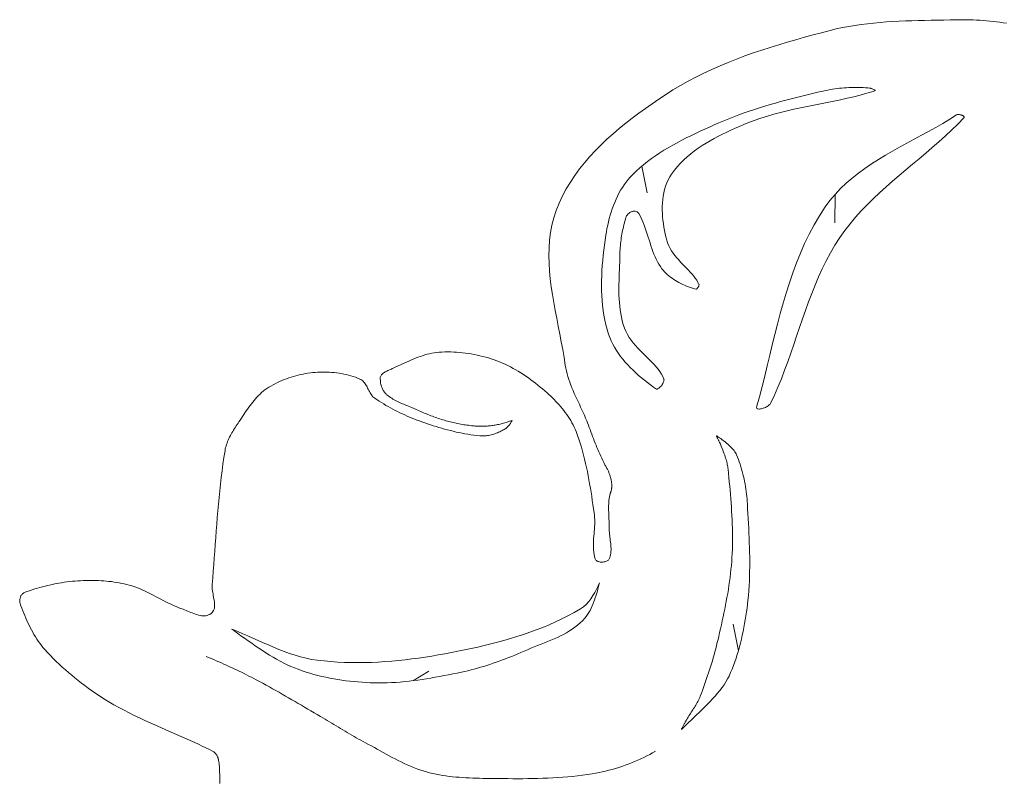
# Model space of a CAD drawing. Header units: inches. Extents: x -12 to 23, y -13.2 to 21.7.
# Tile 19 of 75: x -5.7 to 2.1, y 11.6 to 17.6. Entities that reach past the tile are written whole.
import ezdxf

# ---------------------------------------------------------------- set-up
doc = ezdxf.new("R2010")
doc.units = ezdxf.units.IN
doc.header["$MEASUREMENT"] = 0
doc.layers.get('0').update_dxf_attribs({"lineweight": 0})

msp = doc.modelspace()

# ---------------------------------------------------------------- linework, layer by layer
at = {"color": 30, "linetype": 'Continuous', "lineweight": 0, "true_color": 0xff7e00}
for p, q in [((-0.8026, 16.4622), (-0.7618, 16.2516)), ((0.7232, 16.2386), (0.7203, 16.0141)), ((-0.0403, 12.6369), (-0.0804, 12.8467))]:
    msp.add_line(p, q, dxfattribs=at)
at = {"color": 7, "linetype": 'Continuous', "lineweight": 0}
for p, q in [((-4.2253, 12.5836), (-4.2456, 12.592)), ((-4.205, 12.5751), (-4.2253, 12.5836)), ((-4.1847, 12.5665), (-4.205, 12.5751)), ((-4.1645, 12.5578), (-4.1847, 12.5665)), ((-4.1444, 12.549), (-4.1645, 12.5578)), ((-4.1243, 12.5401), (-4.1444, 12.549)), ((-4.1042, 12.5311), (-4.1243, 12.5401)), ((-4.0842, 12.5221), (-4.1042, 12.5311)), ((-4.0642, 12.5129), (-4.0842, 12.5221)), ((-4.0443, 12.5037), (-4.0642, 12.5129)), ((-4.0245, 12.4944), (-4.0443, 12.5037)), ((-4.0047, 12.485), (-4.0245, 12.4944)), ((-3.9849, 12.4755), (-4.0047, 12.485)), ((-3.9653, 12.4659), (-3.9849, 12.4755)), ((-3.9456, 12.4562), (-3.9653, 12.4659)), ((-3.926, 12.4465), (-3.9456, 12.4562)), ((-3.9065, 12.4366), (-3.926, 12.4465)), ((-3.8871, 12.4267), (-3.9065, 12.4366)), ((-3.8677, 12.4167), (-3.8871, 12.4267)), ((-3.8483, 12.4066), (-3.8677, 12.4167)), ((-3.8224, 12.3929), (-3.8483, 12.4066)), ((-3.7966, 12.3791), (-3.8224, 12.3929)), ((-3.7709, 12.3651), (-3.7966, 12.3791)), ((-3.7453, 12.351), (-3.7709, 12.3651)), ((-3.7198, 12.3368), (-3.7453, 12.351)), ((-3.6943, 12.3224), (-3.7198, 12.3368)), ((-3.6689, 12.308), (-3.6943, 12.3224)), ((-3.6436, 12.2935), (-3.6689, 12.308)), ((-3.6183, 12.279), (-3.6436, 12.2935)), ((-3.593, 12.2644), (-3.6183, 12.279)), ((-3.5678, 12.2497), (-3.593, 12.2644)), ((-3.5426, 12.235), (-3.5678, 12.2497)), ((-3.5175, 12.2202), (-3.5426, 12.235)), ((-3.4923, 12.2055), (-3.5175, 12.2202)), ((-3.4672, 12.1908), (-3.4923, 12.2055)), ((-3.442, 12.176), (-3.4672, 12.1908)), ((-3.4168, 12.1613), (-3.442, 12.176)), ((-3.3916, 12.1466), (-3.4168, 12.1613)), ((-3.3664, 12.132), (-3.3916, 12.1466)), ((-3.3412, 12.1174), (-3.3664, 12.132)), ((-3.3234, 12.107), (-3.3412, 12.1174)), ((-3.3056, 12.0966), (-3.3234, 12.107)), ((-3.2879, 12.0861), (-3.3056, 12.0966)), ((-3.2703, 12.0756), (-3.2879, 12.0861)), ((-3.2527, 12.065), (-3.2703, 12.0756)), ((-3.2351, 12.0544), (-3.2527, 12.065)), ((-3.2176, 12.0437), (-3.2351, 12.0544)), ((-3.2, 12.0331), (-3.2176, 12.0437)), ((-3.1825, 12.0224), (-3.2, 12.0331)), ((-3.1649, 12.0118), (-3.1825, 12.0224)), ((-3.1473, 12.0012), (-3.1649, 12.0118)), ((-3.1296, 11.9907), (-3.1473, 12.0012)), ((-3.112, 11.9802), (-3.1296, 11.9907)), ((-3.0942, 11.9698), (-3.112, 11.9802)), ((-3.0764, 11.9595), (-3.0942, 11.9698)), ((-3.0586, 11.9492), (-3.0764, 11.9595)), ((-3.0406, 11.9392), (-3.0586, 11.9492)), ((-3.0225, 11.9292), (-3.0406, 11.9392)), ((-3.0044, 11.9194), (-3.0225, 11.9292)), ((-2.9861, 11.9097), (-3.0044, 11.9194)), ((-2.9626, 11.8973), (-2.9861, 11.9097)), ((-2.9392, 11.8846), (-2.9626, 11.8973)), ((-2.9158, 11.8718), (-2.9392, 11.8846)), ((-2.8924, 11.8589), (-2.9158, 11.8718)), ((-2.8691, 11.846), (-2.8924, 11.8589)), ((-2.8457, 11.833), (-2.8691, 11.846)), ((-2.8223, 11.8201), (-2.8457, 11.833)), ((-0.718, 11.8301), (-0.7409, 11.8177)), ((-0.6954, 11.8429), (-0.718, 11.8301)), ((-2.7988, 11.8073), (-2.8223, 11.8201)), ((-2.7753, 11.7947), (-2.7988, 11.8073)), ((-2.7516, 11.7822), (-2.7753, 11.7947)), ((-2.7278, 11.77), (-2.7516, 11.7822)), ((-2.7039, 11.7581), (-2.7278, 11.77)), ((-2.6798, 11.7466), (-2.7039, 11.7581)), ((-2.6555, 11.7354), (-2.6798, 11.7466)), ((-0.8848, 11.7513), (-0.9097, 11.7417)), ((-0.8602, 11.7613), (-0.8848, 11.7513)), ((-0.8358, 11.7718), (-0.8602, 11.7613)), ((-0.8116, 11.7827), (-0.8358, 11.7718)), ((-0.7878, 11.7939), (-0.8116, 11.7827)), ((-0.7642, 11.8056), (-0.7878, 11.7939)), ((-0.7409, 11.8177), (-0.7642, 11.8056)), ((-2.631, 11.7247), (-2.6555, 11.7354)), ((-2.6062, 11.7145), (-2.631, 11.7247)), ((-2.5812, 11.7049), (-2.6062, 11.7145)), ((-2.5559, 11.6959), (-2.5812, 11.7049)), ((-2.5303, 11.6875), (-2.5559, 11.6959)), ((-2.5043, 11.6798), (-2.5303, 11.6875)), ((-2.4791, 11.6731), (-2.5043, 11.6798)), ((-2.4537, 11.667), (-2.4791, 11.6731)), ((-2.4281, 11.6615), (-2.4537, 11.667)), ((-1.1677, 11.6696), (-1.1941, 11.665)), ((-1.1413, 11.6748), (-1.1677, 11.6696)), ((-1.1151, 11.6804), (-1.1413, 11.6748)), ((-1.0889, 11.6865), (-1.1151, 11.6804)), ((-1.0628, 11.693), (-1.0889, 11.6865)), ((-1.0369, 11.7), (-1.0628, 11.693)), ((-1.0111, 11.7074), (-1.0369, 11.7)), ((-0.9855, 11.7153), (-1.0111, 11.7074)), ((-0.96, 11.7237), (-0.9855, 11.7153)), ((-0.9347, 11.7325), (-0.96, 11.7237)), ((-0.9097, 11.7417), (-0.9347, 11.7325)), ((-2.4024, 11.6566), (-2.4281, 11.6615)), ((-2.3765, 11.6522), (-2.4024, 11.6566)), ((-2.3505, 11.6483), (-2.3765, 11.6522)), ((-2.3243, 11.6448), (-2.3505, 11.6483)), ((-2.2981, 11.6418), (-2.3243, 11.6448)), ((-2.2718, 11.6392), (-2.2981, 11.6418)), ((-2.2454, 11.637), (-2.2718, 11.6392)), ((-2.2189, 11.6351), (-2.2454, 11.637)), ((-2.1924, 11.6335), (-2.2189, 11.6351)), ((-2.1659, 11.6322), (-2.1924, 11.6335)), ((-2.1393, 11.6311), (-2.1659, 11.6322)), ((-2.1127, 11.6302), (-2.1393, 11.6311)), ((-2.0861, 11.6295), (-2.1127, 11.6302)), ((-2.0596, 11.629), (-2.0861, 11.6295)), ((-2.0331, 11.6285), (-2.0596, 11.629)), ((-2.0066, 11.6282), (-2.0331, 11.6285)), ((-1.9802, 11.6279), (-2.0066, 11.6282)), ((-1.9408, 11.6274), (-1.9802, 11.6279)), ((-1.9014, 11.627), (-1.9408, 11.6274)), ((-1.8619, 11.6267), (-1.9014, 11.627)), ((-1.8224, 11.6264), (-1.8619, 11.6267)), ((-1.7829, 11.6263), (-1.8224, 11.6264)), ((-1.7434, 11.6264), (-1.7829, 11.6263)), ((-1.7039, 11.6267), (-1.7434, 11.6264)), ((-1.6644, 11.6272), (-1.7039, 11.6267)), ((-1.6249, 11.628), (-1.6644, 11.6272)), ((-1.5854, 11.6291), (-1.6249, 11.628)), ((-1.546, 11.6306), (-1.5854, 11.6291)), ((-1.5066, 11.6324), (-1.546, 11.6306)), ((-1.4672, 11.6347), (-1.5066, 11.6324)), ((-1.428, 11.6374), (-1.4672, 11.6347)), ((-1.3888, 11.6405), (-1.428, 11.6374)), ((-1.3496, 11.6442), (-1.3888, 11.6405)), ((-1.3106, 11.6485), (-1.3496, 11.6442)), ((-1.2716, 11.6533), (-1.3106, 11.6485)), ((-1.2328, 11.6588), (-1.2716, 11.6533)), ((-1.1941, 11.665), (-1.2328, 11.6588))]:
    msp.add_line(p, q, dxfattribs=at)
at = {"color": 1, "linetype": 'Continuous', "lineweight": 0, "true_color": 0xff0000}
msp.add_line((-2.6074, 12.4002), (-2.4858, 12.4741), dxfattribs=at)
at = {"color": 7, "linetype": 'Continuous', "lineweight": 0}
for points in [[(-1.0525, 13.877), (-1.0509, 13.8809), (-1.0494, 13.885), (-1.0481, 13.889), (-1.0468, 13.8932), (-1.0457, 13.8973), (-1.0446, 13.9015), (-1.0437, 13.9058), (-1.0429, 13.91), (-1.0421, 13.9143), (-1.0415, 13.9186), (-1.041, 13.9229), (-1.0407, 13.9272), (-1.0404, 13.9316), (-1.0402, 13.9359), (-1.0402, 13.9402), (-1.0403, 13.9445), (-1.0405, 13.9489), (-1.0408, 13.9531), (-1.0412, 13.9574), (-1.0417, 13.9617), (-1.0427, 13.9679), (-1.0437, 13.9741), (-1.0449, 13.9803), (-1.0461, 13.9866), (-1.0475, 13.9927), (-1.049, 13.9989), (-1.0507, 14.005), (-1.0524, 14.0112), (-1.0542, 14.0173), (-1.0561, 14.0233), (-1.0582, 14.0293), (-1.0603, 14.0353), (-1.0626, 14.0412), (-1.065, 14.0471), (-1.0674, 14.053), (-1.07, 14.0588), (-1.0727, 14.0645), (-1.0754, 14.0702), (-1.0783, 14.0759), (-1.0812, 14.0814), (-1.0848, 14.0874), (-1.0883, 14.0934), (-1.0916, 14.0993), (-1.0948, 14.1052), (-1.1035, 14.1218), (-1.1119, 14.1385), (-1.1201, 14.1554), (-1.128, 14.1724), (-1.1357, 14.1895), (-1.1432, 14.2067), (-1.1505, 14.2239), (-1.1576, 14.2413), (-1.1646, 14.2587), (-1.1715, 14.2762), (-1.1783, 14.2937), (-1.185, 14.3113), (-1.1916, 14.3289), (-1.1982, 14.3465), (-1.2048, 14.3641), (-1.2115, 14.3817), (-1.2181, 14.3993), (-1.2248, 14.4168), (-1.2316, 14.4343), (-1.2385, 14.4518), (-1.2474, 14.4736), (-1.2567, 14.4953), (-1.2663, 14.517), (-1.2762, 14.5386), (-1.2862, 14.5601), (-1.2963, 14.5817), (-1.3065, 14.6032), (-1.3165, 14.6248), (-1.3265, 14.6463), (-1.3363, 14.668), (-1.3458, 14.6897), (-1.355, 14.7115), (-1.3638, 14.7334), (-1.372, 14.7554), (-1.3798, 14.7776), (-1.3869, 14.8), (-1.3933, 14.8225), (-1.3989, 14.8452), (-1.4037, 14.8681), (-1.4075, 14.8913), (-1.417, 14.9521), (-1.4276, 15.0133), (-1.439, 15.0748), (-1.4511, 15.1366), (-1.4634, 15.1987), (-1.4756, 15.2609), (-1.4876, 15.3232), (-1.4989, 15.3855), (-1.5093, 15.4478), (-1.5185, 15.51), (-1.5262, 15.572), (-1.5321, 15.6339), (-1.5359, 15.6954), (-1.5374, 15.7566), (-1.5361, 15.8173), (-1.5319, 15.8776), (-1.5244, 15.9374), (-1.5134, 15.9965), (-1.4984, 16.055), (-1.4794, 16.1128), (-1.4559, 16.1709), (-1.4294, 16.2275), (-1.3998, 16.2827), (-1.3675, 16.3364), (-1.3325, 16.3887), (-1.2952, 16.4397), (-1.2556, 16.4893), (-1.2139, 16.5376), (-1.1703, 16.5846), (-1.125, 16.6303), (-1.0782, 16.6749), (-1.03, 16.7182), (-0.9806, 16.7604), (-0.9303, 16.8014), (-0.8791, 16.8414), (-0.8273, 16.8803), (-0.775, 16.9181), (-0.7224, 16.9549), (-0.6697, 16.9908), (-0.6172, 17.0257), (-0.5582, 17.0632), (-0.4983, 17.0989), (-0.4374, 17.1329), (-0.3756, 17.1654), (-0.3129, 17.1964), (-0.2495, 17.226), (-0.1854, 17.2542), (-0.1206, 17.2812), (-0.0553, 17.307), (0.0106, 17.3316), (0.0769, 17.3552), (0.1437, 17.3778), (0.2108, 17.3995), (0.2781, 17.4205), (0.3457, 17.4406), (0.4134, 17.4601), (0.4812, 17.479), (0.5491, 17.4974), (0.6169, 17.5153), (0.6846, 17.5329), (0.7332, 17.5447), (0.7821, 17.5553), (0.8311, 17.5646), (0.8804, 17.5729), (0.9299, 17.5802), (0.9795, 17.5864), (1.0293, 17.5918), (1.0792, 17.5964), (1.1293, 17.6003), (1.1794, 17.6036), (1.2296, 17.6062), (1.2799, 17.6084), (1.3302, 17.6102), (1.3806, 17.6116), (1.4309, 17.6128), (1.4813, 17.6138), (1.5316, 17.6147), (1.5818, 17.6155), (1.632, 17.6164), (1.6821, 17.6174), (1.7084, 17.6178), (1.7347, 17.6179), (1.7611, 17.6176), (1.7874, 17.617), (1.8138, 17.616), (1.8401, 17.6147), (1.8665, 17.6131), (1.8928, 17.6112), (1.9191, 17.609), (1.9454, 17.6064), (1.9716, 17.6036), (1.9979, 17.6006), (2.0241, 17.5972), (2.0502, 17.5936), (2.0763, 17.5897)], [(-4.1359, 11.588), (-4.1364, 11.6003), (-4.1368, 11.6126), (-4.1371, 11.625), (-4.1373, 11.6373), (-4.1374, 11.6497), (-4.1376, 11.662), (-4.1379, 11.6743), (-4.1382, 11.6867), (-4.1386, 11.699), (-4.1392, 11.7112), (-4.1401, 11.7235), (-4.1411, 11.7357), (-4.1425, 11.7479), (-4.1442, 11.7601), (-4.1463, 11.7722), (-4.1471, 11.7761), (-4.1481, 11.7801), (-4.1491, 11.784), (-4.1503, 11.788), (-4.1517, 11.792), (-4.1532, 11.7959), (-4.1548, 11.7998), (-4.1566, 11.8036), (-4.1585, 11.8074), (-4.1605, 11.8111), (-4.1627, 11.8147), (-4.165, 11.8181), (-4.1674, 11.8214), (-4.17, 11.8246), (-4.1728, 11.8276), (-4.1756, 11.8305), (-4.1787, 11.8331), (-4.1818, 11.8356), (-4.1851, 11.8378), (-4.1886, 11.8398), (-4.2291, 11.8608), (-4.2699, 11.8812), (-4.3111, 11.9011), (-4.3525, 11.9204), (-4.3941, 11.9393), (-4.4359, 11.9579), (-4.4778, 11.9762), (-4.5198, 11.9944), (-4.5618, 12.0126), (-4.6038, 12.0307), (-4.6458, 12.049), (-4.6876, 12.0675), (-4.7293, 12.0862), (-4.7707, 12.1054), (-4.812, 12.1249), (-4.8529, 12.1451), (-4.8935, 12.1659), (-4.9337, 12.1874), (-4.9734, 12.2097), (-5.0127, 12.2328), (-5.0406, 12.25), (-5.0683, 12.2676), (-5.0958, 12.2855), (-5.1231, 12.3038), (-5.1502, 12.3225), (-5.177, 12.3416), (-5.2035, 12.361), (-5.2298, 12.3809), (-5.2558, 12.401), (-5.2815, 12.4216), (-5.3069, 12.4425), (-5.332, 12.4638), (-5.3567, 12.4855), (-5.3812, 12.5075), (-5.4052, 12.5299), (-5.4289, 12.5526), (-5.4523, 12.5757), (-5.4752, 12.5991), (-5.4978, 12.6229), (-5.5199, 12.647), (-5.5335, 12.6626), (-5.5465, 12.6785), (-5.559, 12.6949), (-5.571, 12.7116), (-5.5826, 12.7287), (-5.5937, 12.7461), (-5.6045, 12.7638), (-5.6148, 12.7818), (-5.6247, 12.8001), (-5.6343, 12.8185), (-5.6435, 12.8372), (-5.6524, 12.8561), (-5.661, 12.8751), (-5.6693, 12.8943), (-5.6773, 12.9135), (-5.6852, 12.9328), (-5.6927, 12.9522), (-5.7001, 12.9717), (-5.7073, 12.9911), (-5.7143, 13.0105), (-5.7157, 13.0149), (-5.7166, 13.0195), (-5.7172, 13.0243), (-5.7175, 13.0292), (-5.7174, 13.0342), (-5.7169, 13.0393), (-5.7161, 13.0444), (-5.715, 13.0495), (-5.7136, 13.0545), (-5.7119, 13.0594), (-5.7099, 13.0642), (-5.7076, 13.0688), (-5.7051, 13.0732), (-5.7022, 13.0773), (-5.6992, 13.0812), (-5.6959, 13.0848), (-5.6924, 13.088), (-5.6886, 13.0908), (-5.6847, 13.0932), (-5.6805, 13.0951), (-5.6603, 13.1027), (-5.6399, 13.1101), (-5.6194, 13.1171), (-5.5988, 13.1238), (-5.578, 13.1302), (-5.5571, 13.1363), (-5.5362, 13.142), (-5.5151, 13.1474), (-5.494, 13.1525), (-5.4727, 13.1573), (-5.4514, 13.1618), (-5.4301, 13.1659), (-5.4087, 13.1698), (-5.3872, 13.1733), (-5.3657, 13.1765), (-5.3442, 13.1794), (-5.3226, 13.182), (-5.301, 13.1843), (-5.2795, 13.1863), (-5.2579, 13.188), (-5.2375, 13.1894), (-5.2172, 13.1904), (-5.1967, 13.1911), (-5.1763, 13.1916), (-5.1558, 13.1918), (-5.1353, 13.1916), (-5.1148, 13.1912), (-5.0943, 13.1904), (-5.0739, 13.1893), (-5.0534, 13.1879), (-5.033, 13.1862), (-5.0126, 13.1841), (-4.9923, 13.1817), (-4.972, 13.1789), (-4.9518, 13.1757), (-4.9317, 13.1722), (-4.9116, 13.1683), (-4.8917, 13.164), (-4.8719, 13.1593), (-4.8521, 13.1542), (-4.8304, 13.1479), (-4.8089, 13.1408), (-4.7876, 13.133), (-4.7666, 13.1246), (-4.7459, 13.1156), (-4.7252, 13.1061), (-4.7047, 13.0963), (-4.6844, 13.0861), (-4.6641, 13.0757), (-4.6438, 13.0651), (-4.6236, 13.0545), (-4.6034, 13.0438), (-4.5832, 13.0333), (-4.5628, 13.0229), (-4.5424, 13.0127), (-4.5219, 13.0029), (-4.5012, 12.9934), (-4.4803, 12.9844), (-4.4593, 12.976), (-4.4379, 12.9683), (-4.4266, 12.9642), (-4.4151, 12.9596), (-4.4032, 12.9548), (-4.3912, 12.9498), (-4.379, 12.9446), (-4.3667, 12.9395), (-4.3542, 12.9345), (-4.3418, 12.9298), (-4.3294, 12.9253), (-4.317, 12.9214), (-4.3047, 12.9179), (-4.2926, 12.9152), (-4.2806, 12.9132), (-4.2688, 12.9121), (-4.2574, 12.912), (-4.2462, 12.913), (-4.2354, 12.9152), (-4.225, 12.9188), (-4.215, 12.9237), (-4.2055, 12.9302), (-4.1974, 12.9377), (-4.1909, 12.946), (-4.1859, 12.9551), (-4.1823, 12.9648), (-4.1799, 12.9751), (-4.1785, 12.986), (-4.1781, 12.9973), (-4.1786, 13.0091), (-4.1796, 13.0212), (-4.1813, 13.0336), (-4.1833, 13.0462), (-4.1856, 13.0589), (-4.188, 13.0718), (-4.1904, 13.0846), (-4.1927, 13.0974), (-4.1947, 13.1101), (-4.1962, 13.1226), (-4.1972, 13.1349), (-4.1975, 13.1469), (-4.197, 13.1585), (-4.1926, 13.2114), (-4.1884, 13.2643), (-4.1844, 13.3172), (-4.1804, 13.3702), (-4.1765, 13.4232), (-4.1727, 13.4762), (-4.1688, 13.5292), (-4.1648, 13.5821), (-4.1608, 13.6351), (-4.1565, 13.688), (-4.1521, 13.741), (-4.1474, 13.7939), (-4.1424, 13.8467), (-4.1371, 13.8995), (-4.1314, 13.9523), (-4.1253, 14.005), (-4.1187, 14.0576), (-4.1116, 14.1102), (-4.1039, 14.1627), (-4.0956, 14.2151), (-4.0933, 14.2275), (-4.0905, 14.2398), (-4.0872, 14.252), (-4.0834, 14.2641), (-4.0793, 14.276), (-4.0747, 14.2879), (-4.0698, 14.2996), (-4.0646, 14.3112), (-4.059, 14.3228), (-4.0532, 14.3342), (-4.0471, 14.3455), (-4.0408, 14.3567), (-4.0343, 14.3678), (-4.0276, 14.3789), (-4.0208, 14.3898), (-4.0139, 14.4007), (-4.0069, 14.4114), (-3.9999, 14.4221), (-3.9928, 14.4328), (-3.9857, 14.4433), (-3.9762, 14.4576), (-3.9666, 14.4719), (-3.9571, 14.4864), (-3.9475, 14.5008), (-3.9379, 14.5153), (-3.9281, 14.5297), (-3.9182, 14.544), (-3.9082, 14.5582), (-3.898, 14.5723), (-3.8875, 14.5861), (-3.8769, 14.5997), (-3.8659, 14.613), (-3.8547, 14.6261), (-3.8432, 14.6388), (-3.8313, 14.651), (-3.8191, 14.6629), (-3.8065, 14.6743), (-3.7934, 14.6852), (-3.7799, 14.6956), (-3.7659, 14.7054), (-3.7497, 14.7158), (-3.7332, 14.7258), (-3.7164, 14.7354), (-3.6994, 14.7446), (-3.682, 14.7533), (-3.6644, 14.7616), (-3.6466, 14.7695), (-3.6286, 14.7769), (-3.6104, 14.7839), (-3.592, 14.7905), (-3.5735, 14.7966), (-3.5548, 14.8023), (-3.536, 14.8076), (-3.5171, 14.8124), (-3.4981, 14.8168), (-3.479, 14.8207), (-3.4599, 14.8242), (-3.4407, 14.8273), (-3.4216, 14.83), (-3.4024, 14.8322), (-3.3837, 14.8339), (-3.3649, 14.8352), (-3.346, 14.836), (-3.3271, 14.8364), (-3.3081, 14.8364), (-3.2891, 14.8359), (-3.27, 14.835), (-3.251, 14.8336), (-3.2321, 14.8318), (-3.2132, 14.8296), (-3.1943, 14.8268), (-3.1755, 14.8237), (-3.1569, 14.82), (-3.1383, 14.8159), (-3.1199, 14.8114), (-3.1016, 14.8063), (-3.0835, 14.8008), (-3.0657, 14.7948), (-3.048, 14.7884), (-3.0305, 14.7814), (-3.022, 14.7773), (-3.0142, 14.7722), (-3.007, 14.7663), (-3.0005, 14.7597), (-2.9944, 14.7524), (-2.9888, 14.7446), (-2.9835, 14.7364), (-2.9784, 14.7278), (-2.9736, 14.7189), (-2.9689, 14.7098), (-2.9642, 14.7007), (-2.9596, 14.6915), (-2.9548, 14.6825), (-2.9498, 14.6736), (-2.9446, 14.665), (-2.9391, 14.6568), (-2.9331, 14.649), (-2.9267, 14.6417), (-2.9198, 14.6351), (-2.9122, 14.6293), (-2.8949, 14.6176), (-2.8775, 14.6062), (-2.86, 14.5951), (-2.8422, 14.5842), (-2.8243, 14.5736), (-2.8062, 14.5632), (-2.7879, 14.5531), (-2.7695, 14.5433), (-2.751, 14.5336), (-2.7324, 14.5243), (-2.7136, 14.5151), (-2.6947, 14.5063), (-2.6757, 14.4976), (-2.6566, 14.4892), (-2.6374, 14.481), (-2.6181, 14.473), (-2.5987, 14.4653), (-2.5793, 14.4577), (-2.5598, 14.4504), (-2.5402, 14.4433), (-2.5181, 14.4355), (-2.4958, 14.4278), (-2.4735, 14.4203), (-2.4511, 14.413), (-2.4286, 14.4059), (-2.4061, 14.399), (-2.3835, 14.3924), (-2.3608, 14.386), (-2.338, 14.3798), (-2.3152, 14.3739), (-2.2923, 14.3684), (-2.2693, 14.3631), (-2.2463, 14.3581), (-2.2232, 14.3535), (-2.2001, 14.3492), (-2.1769, 14.3452), (-2.1537, 14.3417), (-2.1304, 14.3385), (-2.1071, 14.3358), (-2.0838, 14.3334), (-2.0737, 14.3327), (-2.0637, 14.3324), (-2.0535, 14.3325), (-2.0434, 14.333), (-2.0333, 14.3339), (-2.0231, 14.3351), (-2.013, 14.3367), (-2.003, 14.3386), (-1.9929, 14.3408), (-1.983, 14.3434), (-1.9731, 14.3463), (-1.9632, 14.3494), (-1.9535, 14.3529), (-1.9439, 14.3566), (-1.9344, 14.3606), (-1.9251, 14.3648), (-1.9159, 14.3693), (-1.9069, 14.3741), (-1.898, 14.379), (-1.8893, 14.3841), (-1.8839, 14.3877), (-1.8785, 14.3915), (-1.8732, 14.3957), (-1.868, 14.4001), (-1.863, 14.4048), (-1.8581, 14.4097), (-1.8535, 14.4148), (-1.849, 14.4202), (-1.8449, 14.4257), (-1.8409, 14.4314), (-1.8373, 14.4373), (-1.834, 14.4433), (-1.831, 14.4494), (-1.8286, 14.4551), (-1.8291, 14.4549), (-1.8383, 14.4514), (-1.8475, 14.4481), (-1.8568, 14.4448), (-1.8662, 14.4417), (-1.8756, 14.4387), (-1.885, 14.4359), (-1.8945, 14.4332), (-1.9039, 14.4306), (-1.9135, 14.4281), (-1.923, 14.4258), (-1.9326, 14.4236), (-1.9422, 14.4216), (-1.9518, 14.4197), (-1.961, 14.418), (-1.9701, 14.4165), (-1.9793, 14.4151), (-1.9885, 14.4138), (-1.9978, 14.4127), (-2.0071, 14.4117), (-2.0164, 14.4109), (-2.0257, 14.4102), (-2.035, 14.4096), (-2.0443, 14.4092), (-2.0536, 14.4089), (-2.0629, 14.4087), (-2.0723, 14.4087), (-2.0816, 14.4087), (-2.0909, 14.4089), (-2.1003, 14.4093), (-2.1096, 14.4097), (-2.1189, 14.4103), (-2.1281, 14.411), (-2.1374, 14.4118), (-2.1494, 14.413), (-2.1614, 14.4143), (-2.1734, 14.4158), (-2.1854, 14.4174), (-2.1974, 14.4191), (-2.2093, 14.421), (-2.2213, 14.423), (-2.2332, 14.4251), (-2.2451, 14.4274), (-2.2569, 14.4297), (-2.2688, 14.4322), (-2.2806, 14.4348), (-2.2924, 14.4375), (-2.3042, 14.4403), (-2.316, 14.4432), (-2.3277, 14.4462), (-2.3394, 14.4493), (-2.351, 14.4525), (-2.3627, 14.4558), (-2.3743, 14.4591), (-2.3863, 14.4627), (-2.3982, 14.4665), (-2.4101, 14.4704), (-2.4219, 14.4744), (-2.4337, 14.4785), (-2.4455, 14.4827), (-2.4572, 14.4871), (-2.4689, 14.4915), (-2.4806, 14.496), (-2.4922, 14.5006), (-2.5038, 14.5053), (-2.5154, 14.5101), (-2.5269, 14.5149), (-2.5385, 14.5198), (-2.55, 14.5247), (-2.5615, 14.5297), (-2.5729, 14.5347), (-2.5844, 14.5398), (-2.5958, 14.5449), (-2.6072, 14.55), (-2.618, 14.5547), (-2.6289, 14.5593), (-2.6398, 14.5639), (-2.6507, 14.5684), (-2.6617, 14.5729), (-2.6727, 14.5775), (-2.6837, 14.582), (-2.6946, 14.5867), (-2.7055, 14.5914), (-2.7163, 14.5962), (-2.7271, 14.6012), (-2.7377, 14.6063), (-2.7482, 14.6116), (-2.7585, 14.6172), (-2.7687, 14.623), (-2.7787, 14.629), (-2.7885, 14.6354), (-2.7981, 14.6421), (-2.8074, 14.6491), (-2.8165, 14.6566), (-2.8212, 14.6608), (-2.8258, 14.6653), (-2.8301, 14.6701), (-2.8343, 14.675), (-2.8383, 14.6802), (-2.842, 14.6856), (-2.8455, 14.6912), (-2.8488, 14.6969), (-2.8519, 14.7028), (-2.8547, 14.7088), (-2.8573, 14.7149), (-2.8596, 14.7211), (-2.8617, 14.7274), (-2.8634, 14.7337), (-2.865, 14.7401), (-2.8662, 14.7465), (-2.8671, 14.753), (-2.8677, 14.7594), (-2.868, 14.7658), (-2.868, 14.7721), (-2.8699, 14.7814), (-2.8704, 14.7878), (-2.8698, 14.7939), (-2.8682, 14.7997), (-2.8658, 14.8052), (-2.8625, 14.8104), (-2.8585, 14.8154), (-2.8539, 14.8202), (-2.8486, 14.8247), (-2.8429, 14.8291), (-2.8367, 14.8332), (-2.8302, 14.8371), (-2.8234, 14.8409), (-2.8164, 14.8445), (-2.8093, 14.8479), (-2.8022, 14.8512), (-2.795, 14.8544), (-2.788, 14.8574), (-2.7812, 14.8603), (-2.7747, 14.8632), (-2.7685, 14.866), (-2.7509, 14.874), (-2.7333, 14.8822), (-2.6981, 14.8987), (-2.6804, 14.9069), (-2.6626, 14.915), (-2.6448, 14.923), (-2.6269, 14.9309), (-2.6089, 14.9385), (-2.5909, 14.9458), (-2.5728, 14.9528), (-2.5546, 14.9594), (-2.5363, 14.9656), (-2.5179, 14.9713), (-2.4993, 14.9765), (-2.4807, 14.9811), (-2.462, 14.9851), (-2.4431, 14.9884), (-2.4241, 14.991), (-2.405, 14.9928), (-2.3819, 14.9942), (-2.3588, 14.995), (-2.3356, 14.9954), (-2.3124, 14.9952), (-2.2892, 14.9945), (-2.2659, 14.9933), (-2.2427, 14.9916), (-2.2195, 14.9893), (-2.1963, 14.9866), (-2.1732, 14.9834), (-2.1502, 14.9797), (-2.1272, 14.9755), (-2.1043, 14.9709), (-2.0816, 14.9657), (-2.059, 14.9601), (-2.0365, 14.954), (-2.0142, 14.9475), (-1.9921, 14.9405), (-1.9702, 14.933), (-1.9485, 14.9251), (-1.9266, 14.9166), (-1.9048, 14.9074), (-1.8833, 14.8977), (-1.862, 14.8876), (-1.8409, 14.8769), (-1.82, 14.8657), (-1.7994, 14.8541), (-1.7789, 14.8421), (-1.7587, 14.8296), (-1.7387, 14.8168), (-1.7189, 14.8036), (-1.6994, 14.7901), (-1.68, 14.7762), (-1.661, 14.762), (-1.6421, 14.7475), (-1.6234, 14.7328), (-1.605, 14.7178), (-1.5869, 14.7026), (-1.5689, 14.6871), (-1.5512, 14.6715), (-1.5371, 14.6588), (-1.5231, 14.6457), (-1.5092, 14.6324), (-1.4956, 14.6188), (-1.4822, 14.605), (-1.469, 14.5909), (-1.456, 14.5766), (-1.4434, 14.562), (-1.431, 14.5471), (-1.419, 14.532), (-1.4074, 14.5166), (-1.3961, 14.501), (-1.3853, 14.4852), (-1.3748, 14.4691), (-1.3649, 14.4527), (-1.3554, 14.4361), (-1.3465, 14.4193), (-1.3381, 14.4022), (-1.3302, 14.3848), (-1.323, 14.3672), (-1.3113, 14.3365), (-1.3004, 14.3055), (-1.2901, 14.2743), (-1.2804, 14.2428), (-1.2713, 14.2112), (-1.2628, 14.1794), (-1.2547, 14.1475), (-1.2472, 14.1154), (-1.2401, 14.0831), (-1.2334, 14.0508), (-1.227, 14.0184), (-1.2209, 13.9859), (-1.2152, 13.9533), (-1.2096, 13.9207), (-1.2043, 13.888), (-1.1991, 13.8553), (-1.1941, 13.8227), (-1.1891, 13.79), (-1.1793, 13.7248), (-1.177, 13.7068), (-1.1757, 13.6886), (-1.175, 13.6704), (-1.175, 13.6521), (-1.1756, 13.6337), (-1.1766, 13.6152), (-1.1778, 13.5968), (-1.1793, 13.5783), (-1.1808, 13.5598), (-1.1823, 13.5413), (-1.1837, 13.5229), (-1.1848, 13.5045), (-1.1855, 13.4862), (-1.1858, 13.468), (-1.1854, 13.4499), (-1.1844, 13.4319), (-1.1825, 13.414), (-1.1797, 13.3963), (-1.1758, 13.3787), (-1.1708, 13.3613), (-1.1686, 13.3564), (-1.1654, 13.352), (-1.1613, 13.3481), (-1.1565, 13.3447), (-1.151, 13.3419), (-1.1449, 13.3396), (-1.1384, 13.3379), (-1.1316, 13.3367), (-1.1245, 13.3359), (-1.1173, 13.3357), (-1.11, 13.336), (-1.1028, 13.3369), (-1.0958, 13.3382), (-1.0891, 13.34), (-1.0828, 13.3423), (-1.077, 13.3451), (-1.0718, 13.3485), (-1.0674, 13.3523), (-1.0637, 13.3566), (-1.0609, 13.3613), (-1.0564, 13.3726), (-1.0529, 13.3841), (-1.0502, 13.3958), (-1.0482, 13.4076), (-1.047, 13.4196), (-1.0465, 13.4317), (-1.0464, 13.444), (-1.0469, 13.4563), (-1.0477, 13.4687), (-1.0489, 13.4812), (-1.0503, 13.4938), (-1.0519, 13.5064), (-1.0536, 13.519), (-1.0552, 13.5316), (-1.0568, 13.5442), (-1.0582, 13.5568), (-1.0595, 13.5693), (-1.0604, 13.5818), (-1.0609, 13.5942), (-1.0609, 13.6065), (-1.0609, 13.62), (-1.061, 13.6336), (-1.0614, 13.6472), (-1.0619, 13.6609), (-1.0625, 13.6746), (-1.0632, 13.6883), (-1.0638, 13.702), (-1.0645, 13.7157), (-1.065, 13.7293), (-1.0655, 13.743), (-1.0657, 13.7566), (-1.0657, 13.7703), (-1.0655, 13.7838), (-1.065, 13.7973), (-1.0641, 13.8108), (-1.0627, 13.8242), (-1.061, 13.8375), (-1.0587, 13.8507), (-1.0559, 13.8639), (-1.0525, 13.877), (-1.0511, 13.8806), (-1.0509, 13.8811)]]:
    msp.add_lwpolyline(points, dxfattribs=at)
for points in [[(-1.1214, 15.5588), (-1.1218, 15.5191), (-1.1213, 15.4795), (-1.1197, 15.44), (-1.1172, 15.4008), (-1.1136, 15.3618), (-1.1088, 15.3232), (-1.1028, 15.2848), (-1.0955, 15.2467), (-1.0869, 15.2091), (-1.0769, 15.1719), (-1.0655, 15.1352), (-1.0559, 15.1087), (-1.0449, 15.0827), (-1.0325, 15.0572), (-1.0189, 15.0323), (-1.0041, 15.0078), (-0.9882, 14.9837), (-0.9712, 14.9602), (-0.9532, 14.9372), (-0.9342, 14.9146), (-0.9145, 14.8926), (-0.8939, 14.8711), (-0.8726, 14.8501), (-0.8507, 14.8297), (-0.8282, 14.8097), (-0.8052, 14.7903), (-0.7818, 14.7715), (-0.7581, 14.7532), (-0.7341, 14.7354), (-0.7099, 14.7182), (-0.6871, 14.7025), (-0.6856, 14.7017), (-0.6856, 14.7017), (-0.6845, 14.7017), (-0.6821, 14.7022), (-0.6784, 14.7035), (-0.6738, 14.7058), (-0.6685, 14.7092), (-0.6629, 14.7137), (-0.6572, 14.7189), (-0.6516, 14.7249), (-0.6463, 14.7314), (-0.6414, 14.7383), (-0.6372, 14.7454), (-0.6337, 14.7523), (-0.6309, 14.759), (-0.6291, 14.7652), (-0.628, 14.7705), (-0.6278, 14.7747), (-0.6281, 14.7775), (-0.6288, 14.7801), (-0.6378, 14.8001), (-0.6488, 14.8203), (-0.6613, 14.8399), (-0.6753, 14.859), (-0.6905, 14.8778), (-0.7068, 14.8964), (-0.724, 14.9147), (-0.7419, 14.9329), (-0.7603, 14.9511), (-0.7791, 14.9694), (-0.798, 14.9879), (-0.8169, 15.0068), (-0.8354, 15.026), (-0.8536, 15.0458), (-0.871, 15.0663), (-0.8876, 15.0877), (-0.9031, 15.11), (-0.9171, 15.1334), (-0.9296, 15.158), (-0.94, 15.1836), (-0.9494, 15.2121), (-0.9574, 15.2405), (-0.9641, 15.2691), (-0.9697, 15.2979), (-0.9742, 15.3268), (-0.9777, 15.3558), (-0.9803, 15.3849), (-0.9822, 15.4141), (-0.9834, 15.4432), (-0.984, 15.4724), (-0.984, 15.5016), (-0.9837, 15.5307), (-0.983, 15.5598), (-0.9821, 15.5888), (-0.9811, 15.6176), (-0.9799, 15.6464), (-0.9788, 15.675), (-0.9778, 15.7035), (-0.977, 15.7317), (-0.9765, 15.76), (-0.9762, 15.7749), (-0.9756, 15.7899), (-0.9748, 15.805), (-0.9738, 15.8201), (-0.9725, 15.8351), (-0.971, 15.8502), (-0.9693, 15.8652), (-0.9674, 15.8802), (-0.9652, 15.8951), (-0.9629, 15.91), (-0.9604, 15.9249), (-0.9576, 15.9397), (-0.9547, 15.9545), (-0.9516, 15.9692), (-0.9483, 15.9839), (-0.9448, 15.9985), (-0.9411, 16.0131), (-0.9373, 16.0276), (-0.9333, 16.0421), (-0.9288, 16.0574), (-0.9268, 16.0627), (-0.924, 16.0683), (-0.9208, 16.0732), (-0.9174, 16.0777), (-0.9137, 16.0817), (-0.9099, 16.0855), (-0.9059, 16.089), (-0.9017, 16.0923), (-0.8973, 16.0953), (-0.8927, 16.0981), (-0.8879, 16.1007), (-0.8827, 16.1029), (-0.8771, 16.1048), (-0.871, 16.1062), (-0.8641, 16.107), (-0.8564, 16.1067), (-0.8479, 16.1047), (-0.8392, 16.1006), (-0.8314, 16.0941), (-0.8264, 16.0871), (-0.814, 16.0636), (-0.8033, 16.0409), (-0.7935, 16.0181), (-0.7844, 15.995), (-0.7759, 15.9718), (-0.7679, 15.9485), (-0.7603, 15.9253), (-0.753, 15.9021), (-0.7457, 15.879), (-0.7385, 15.8561), (-0.7312, 15.8335), (-0.7237, 15.8112), (-0.7158, 15.7893), (-0.7076, 15.7679), (-0.6988, 15.7469), (-0.6895, 15.7266), (-0.6794, 15.7068), (-0.6685, 15.6877), (-0.6567, 15.6693), (-0.6438, 15.6516), (-0.6342, 15.6397), (-0.6239, 15.6282), (-0.6131, 15.6172), (-0.6017, 15.6065), (-0.5898, 15.5962), (-0.5775, 15.5863), (-0.5646, 15.5768), (-0.5514, 15.5677), (-0.5378, 15.5591), (-0.5238, 15.5508), (-0.5095, 15.5429), (-0.4949, 15.5354), (-0.4801, 15.5283), (-0.4651, 15.5216), (-0.4498, 15.5153), (-0.4345, 15.5095), (-0.419, 15.504), (-0.4034, 15.4988), (-0.3878, 15.4941), (-0.3739, 15.4902), (-0.3735, 15.4904), (-0.372, 15.4912), (-0.37, 15.4926), (-0.3676, 15.4946), (-0.3651, 15.4971), (-0.3625, 15.5), (-0.36, 15.5033), (-0.3577, 15.5069), (-0.3557, 15.5105), (-0.354, 15.5142), (-0.3527, 15.5177), (-0.3518, 15.5209), (-0.3513, 15.5236), (-0.3512, 15.5257), (-0.3512, 15.527), (-0.3513, 15.5275), (-0.3515, 15.5279), (-0.3597, 15.5443), (-0.3697, 15.561), (-0.3808, 15.5773), (-0.393, 15.5934), (-0.4062, 15.6094), (-0.4201, 15.6251), (-0.4347, 15.6409), (-0.4498, 15.6566), (-0.4652, 15.6724), (-0.4808, 15.6883), (-0.4964, 15.7045), (-0.5118, 15.721), (-0.5269, 15.738), (-0.5414, 15.7555), (-0.5552, 15.7737), (-0.5682, 15.7927), (-0.58, 15.8126), (-0.5905, 15.8334), (-0.5995, 15.8553), (-0.6064, 15.8777), (-0.6128, 15.9032), (-0.6186, 15.9287), (-0.6239, 15.9547), (-0.6287, 15.9811), (-0.6328, 16.0078), (-0.6363, 16.0348), (-0.6389, 16.062), (-0.6408, 16.0893), (-0.6417, 16.1167), (-0.6416, 16.144), (-0.6404, 16.1713), (-0.6381, 16.1984), (-0.6345, 16.2253), (-0.6296, 16.2518), (-0.6233, 16.278), (-0.6155, 16.3037), (-0.606, 16.3288), (-0.5949, 16.3533), (-0.5821, 16.377), (-0.5674, 16.3997), (-0.5453, 16.4295), (-0.5219, 16.4579), (-0.4972, 16.485), (-0.4712, 16.5109), (-0.4441, 16.5356), (-0.416, 16.5592), (-0.387, 16.5818), (-0.3571, 16.6034), (-0.3265, 16.624), (-0.2952, 16.6438), (-0.2634, 16.6627), (-0.2311, 16.6808), (-0.1983, 16.6981), (-0.1653, 16.7148), (-0.1321, 16.7308), (-0.0987, 16.7462), (-0.0652, 16.7611), (-0.0318, 16.7755), (0.0015, 16.7894), (0.0347, 16.803), (0.0854, 16.8224), (0.1368, 16.8403), (0.1885, 16.8567), (0.2406, 16.8717), (0.2929, 16.8855), (0.3455, 16.8983), (0.3982, 16.9104), (0.451, 16.9217), (0.5039, 16.9326), (0.5567, 16.9432), (0.6096, 16.9536), (0.6622, 16.964), (0.7148, 16.9747), (0.7671, 16.9857), (0.8191, 16.9972), (0.8709, 17.0095), (0.9222, 17.0226), (0.9732, 17.0367), (1.0236, 17.0519), (1.0417, 17.058), (1.0396, 17.0594), (1.0337, 17.063), (1.0277, 17.0664), (1.0217, 17.0695), (1.016, 17.0721), (1.0107, 17.0742), (1.006, 17.0758), (1.0024, 17.0767), (0.9993, 17.0772), (0.9816, 17.0789), (0.963, 17.0803), (0.9445, 17.0814), (0.9258, 17.0822), (0.9072, 17.0827), (0.8885, 17.0829), (0.8699, 17.0829), (0.8512, 17.0825), (0.8325, 17.0818), (0.8139, 17.0809), (0.7952, 17.0796), (0.7766, 17.0781), (0.758, 17.0762), (0.7395, 17.074), (0.721, 17.0716), (0.7026, 17.0688), (0.6843, 17.0657), (0.666, 17.0624), (0.6478, 17.0587), (0.6296, 17.0547), (0.5875, 17.045), (0.5453, 17.0351), (0.5031, 17.0251), (0.461, 17.0149), (0.4189, 17.0044), (0.3769, 16.9937), (0.335, 16.9827), (0.2932, 16.9714), (0.2516, 16.9598), (0.21, 16.9479), (0.1686, 16.9355), (0.1274, 16.9227), (0.0864, 16.9095), (0.0455, 16.8959), (0.0049, 16.8818), (-0.0356, 16.8671), (-0.0758, 16.8519), (-0.1157, 16.8362), (-0.1554, 16.8199), (-0.1949, 16.8029), (-0.2317, 16.7867), (-0.2687, 16.7702), (-0.3056, 16.7536), (-0.3425, 16.7367), (-0.3792, 16.7196), (-0.4158, 16.702), (-0.4521, 16.6841), (-0.4881, 16.6657), (-0.5237, 16.6469), (-0.559, 16.6275), (-0.5937, 16.6076), (-0.628, 16.587), (-0.6617, 16.5657), (-0.6948, 16.5437), (-0.7271, 16.521), (-0.7588, 16.4975), (-0.7897, 16.4731), (-0.8197, 16.4478), (-0.8488, 16.4216), (-0.877, 16.3945), (-0.8947, 16.3759), (-0.9115, 16.3565), (-0.9275, 16.3362), (-0.9427, 16.3152), (-0.957, 16.2935), (-0.9706, 16.2711), (-0.9835, 16.2481), (-0.9956, 16.2245), (-1.0069, 16.2003), (-1.0175, 16.1757), (-1.0274, 16.1507), (-1.0366, 16.1254), (-1.0452, 16.0997), (-1.053, 16.0737), (-1.0603, 16.0476), (-1.0669, 16.0214), (-1.0728, 15.995), (-1.0782, 15.9686), (-1.083, 15.9423), (-1.0873, 15.916), (-1.0931, 15.8769), (-1.0985, 15.8374), (-1.1035, 15.7978), (-1.1081, 15.7581), (-1.1121, 15.7183), (-1.1155, 15.6784), (-1.1182, 15.6385), (-1.1202, 15.5986), (-1.1214, 15.5588)], [(-4.0431, 12.8062), (-4.0268, 12.795), (-3.998, 12.775), (-3.9694, 12.7549), (-3.9408, 12.7349), (-3.9125, 12.715), (-3.8843, 12.6953), (-3.8561, 12.6759), (-3.828, 12.6568), (-3.7999, 12.6381), (-3.7719, 12.62), (-3.7439, 12.6024), (-3.716, 12.5855), (-3.688, 12.5692), (-3.66, 12.5538), (-3.632, 12.5392), (-3.6039, 12.5256), (-3.5757, 12.5129), (-3.5473, 12.5012), (-3.5169, 12.4897), (-3.4862, 12.4787), (-3.4553, 12.4685), (-3.4243, 12.4589), (-3.3931, 12.45), (-3.3619, 12.4416), (-3.3305, 12.4339), (-3.2991, 12.4268), (-3.2675, 12.4203), (-3.2359, 12.4144), (-3.2042, 12.409), (-3.1725, 12.4042), (-3.1407, 12.3998), (-3.1089, 12.396), (-3.077, 12.3927), (-3.0452, 12.3899), (-3.0133, 12.3875), (-2.9814, 12.3856), (-2.9496, 12.3841), (-2.9179, 12.3831), (-2.8833, 12.3825), (-2.8489, 12.3826), (-2.8144, 12.3834), (-2.7799, 12.3848), (-2.7454, 12.3868), (-2.7109, 12.3894), (-2.6764, 12.3925), (-2.6419, 12.3961), (-2.6074, 12.4002), (-2.5728, 12.4048), (-2.5383, 12.4098), (-2.5037, 12.4151), (-2.4692, 12.4208), (-2.4346, 12.4268), (-2.4, 12.4331), (-2.3655, 12.4396), (-2.3309, 12.4464), (-2.2963, 12.4534), (-2.2617, 12.4605), (-2.2273, 12.4677), (-2.2021, 12.4732), (-2.177, 12.479), (-2.152, 12.4852), (-2.127, 12.4917), (-2.1021, 12.4985), (-2.0772, 12.5056), (-2.0523, 12.513), (-2.0275, 12.5207), (-2.0027, 12.5287), (-1.978, 12.537), (-1.9533, 12.5455), (-1.9287, 12.5543), (-1.9041, 12.5634), (-1.8796, 12.5727), (-1.8551, 12.5822), (-1.8306, 12.592), (-1.8062, 12.602), (-1.7819, 12.6122), (-1.7576, 12.6226), (-1.7331, 12.6334), (-1.7066, 12.6448), (-1.6797, 12.656), (-1.6528, 12.6668), (-1.6261, 12.6773), (-1.5995, 12.6878), (-1.573, 12.6982), (-1.5469, 12.7087), (-1.521, 12.7194), (-1.4955, 12.7303), (-1.4705, 12.7417), (-1.4459, 12.7534), (-1.4218, 12.7658), (-1.3983, 12.7787), (-1.3754, 12.7923), (-1.3532, 12.8067), (-1.3318, 12.822), (-1.3111, 12.8382), (-1.2912, 12.8554), (-1.272, 12.8736), (-1.2539, 12.8929), (-1.2425, 12.9067), (-1.2318, 12.9212), (-1.2217, 12.9369), (-1.2122, 12.9537), (-1.2031, 12.9715), (-1.1944, 12.9904), (-1.1862, 13.0102), (-1.1784, 13.031), (-1.1709, 13.0527), (-1.1639, 13.0751), (-1.1571, 13.0983), (-1.1507, 13.1222), (-1.1445, 13.1466), (-1.1386, 13.1715), (-1.1385, 13.172), (-1.1492, 13.1482), (-1.1614, 13.1226), (-1.1747, 13.097), (-1.1892, 13.0719), (-1.2052, 13.0474), (-1.223, 13.024), (-1.2429, 13.0023), (-1.265, 12.9827), (-1.288, 12.967), (-1.3378, 12.9384), (-1.3866, 12.9121), (-1.4359, 12.8873), (-1.4855, 12.8638), (-1.5355, 12.8417), (-1.5858, 12.8207), (-1.6364, 12.801), (-1.6872, 12.7824), (-1.7383, 12.7648), (-1.7896, 12.7481), (-1.841, 12.7325), (-1.8926, 12.7176), (-1.9443, 12.7036), (-1.9961, 12.6903), (-2.0479, 12.6776), (-2.0998, 12.6656), (-2.1516, 12.6541), (-2.2035, 12.6431), (-2.2552, 12.6326), (-2.307, 12.6224), (-2.3588, 12.6126), (-2.4108, 12.6032), (-2.463, 12.5944), (-2.5153, 12.5861), (-2.5678, 12.5784), (-2.6204, 12.5714), (-2.6732, 12.565), (-2.726, 12.5593), (-2.779, 12.5544), (-2.8321, 12.5503), (-2.8853, 12.5471), (-2.9386, 12.5447), (-2.9919, 12.5432), (-3.0454, 12.5426), (-3.0989, 12.5431), (-3.1525, 12.5446), (-3.2061, 12.5471), (-3.2598, 12.5508), (-3.3135, 12.5556), (-3.3677, 12.5617), (-3.4117, 12.5684), (-3.4558, 12.5773), (-3.4995, 12.5883), (-3.5427, 12.6009), (-3.5854, 12.6151), (-3.6278, 12.6305), (-3.6698, 12.6469), (-3.7115, 12.6641), (-3.7528, 12.6819), (-3.7938, 12.6999), (-3.8346, 12.7181), (-3.8751, 12.7361), (-3.9153, 12.7539), (-3.9554, 12.7711), (-3.9952, 12.7876), (-4.0348, 12.8032), (-4.0431, 12.8062)]]:
    msp.add_lwpolyline(points, close=True, dxfattribs=at)
at = {"color": 7, "linetype": 'Continuous', "lineweight": 0, "flags": 128}
for points in [[(0.2134, 14.5891), (0.2437, 14.6533), (0.2723, 14.7183), (0.2993, 14.7841), (0.325, 14.8506), (0.3497, 14.9176), (0.3735, 14.9849), (0.3969, 15.0526), (0.4199, 15.1203), (0.4428, 15.1881), (0.466, 15.2558), (0.4895, 15.3232), (0.5138, 15.3902), (0.5389, 15.4567), (0.5652, 15.5226), (0.5929, 15.5878), (0.6223, 15.652), (0.6535, 15.7153), (0.6869, 15.7774), (0.7227, 15.8382), (0.7611, 15.8977), (0.8004, 15.9531), (0.8419, 16.0066), (0.8854, 16.0584), (0.9307, 16.1087), (0.9776, 16.1577), (1.0259, 16.2055), (1.0754, 16.2522), (1.1259, 16.2981), (1.1772, 16.3433), (1.2292, 16.388), (1.2816, 16.4324), (1.3342, 16.4765), (1.3869, 16.5207), (1.4395, 16.5649), (1.4917, 16.6095), (1.5434, 16.6546), (1.5944, 16.7003), (1.6444, 16.7469), (1.6934, 16.7944), (1.7411, 16.8431), (1.7427, 16.8454), (1.7434, 16.8477), (1.7432, 16.85), (1.7422, 16.8523), (1.7405, 16.8546), (1.7382, 16.8568), (1.7353, 16.8589), (1.7319, 16.8609), (1.7282, 16.8627), (1.7241, 16.8644), (1.7198, 16.8659), (1.7153, 16.8672), (1.7108, 16.8682), (1.7062, 16.8689), (1.7018, 16.8694), (1.6975, 16.8695), (1.6934, 16.8692), (1.6896, 16.8686), (1.6863, 16.8676), (1.6834, 16.8661), (1.6295, 16.8325), (1.5745, 16.7998), (1.5186, 16.7678), (1.462, 16.7364), (1.405, 16.7054), (1.3477, 16.6745), (1.2904, 16.6435), (1.2334, 16.6122), (1.1768, 16.5805), (1.1208, 16.548), (1.0658, 16.5147), (1.0118, 16.4802), (0.9591, 16.4445), (0.908, 16.4072), (0.8586, 16.3682), (0.8112, 16.3272), (0.766, 16.2841), (0.7232, 16.2386), (0.6831, 16.1906), (0.6458, 16.1398), (0.6003, 16.07), (0.5582, 15.9985), (0.5192, 15.9253), (0.483, 15.8507), (0.4494, 15.7747), (0.4183, 15.6974), (0.3893, 15.6191), (0.3622, 15.5399), (0.3368, 15.4597), (0.3129, 15.3789), (0.2903, 15.2975), (0.2686, 15.2157), (0.2478, 15.1335), (0.2274, 15.0511), (0.2074, 14.9687), (0.1875, 14.8864), (0.1674, 14.8042), (0.1469, 14.7224), (0.1258, 14.6411), (0.1039, 14.5603), (0.1032, 14.5553), (0.1041, 14.5514), (0.1063, 14.5483), (0.1098, 14.5461), (0.1144, 14.5447), (0.1199, 14.5441), (0.1263, 14.5442), (0.1333, 14.545), (0.1408, 14.5464), (0.1486, 14.5484), (0.1567, 14.5509), (0.1648, 14.5539), (0.1728, 14.5573), (0.1805, 14.5611), (0.1879, 14.5652), (0.1947, 14.5696), (0.2008, 14.5743), (0.206, 14.5791), (0.2103, 14.5841), (0.2134, 14.5891), (0.2134, 14.5891), (0.2134, 14.5891), (0.2134, 14.5891)], [(-0.4896, 12.0147), (-0.4721, 12.0328), (-0.4536, 12.0513), (-0.4342, 12.0702), (-0.4141, 12.0895), (-0.3933, 12.1092), (-0.3721, 12.1292), (-0.3507, 12.1496), (-0.3291, 12.1703), (-0.3075, 12.1913), (-0.286, 12.2126), (-0.2649, 12.2341), (-0.2443, 12.2559), (-0.2242, 12.2779), (-0.205, 12.3002), (-0.1866, 12.3226), (-0.1694, 12.3451), (-0.1533, 12.3679), (-0.1386, 12.3907), (-0.1254, 12.4137), (-0.1139, 12.4368), (-0.1018, 12.4641), (-0.0902, 12.4919), (-0.0792, 12.5201), (-0.0687, 12.5488), (-0.0587, 12.5778), (-0.0493, 12.6072), (-0.0403, 12.6369), (-0.0319, 12.6669), (-0.0239, 12.6971), (-0.0164, 12.7275), (-0.0094, 12.758), (-0.0028, 12.7887), (0.0034, 12.8194), (0.0091, 12.8502), (0.0144, 12.881), (0.0193, 12.9118), (0.0239, 12.9425), (0.028, 12.9731), (0.0317, 13.0035), (0.0351, 13.0338), (0.0389, 13.0718), (0.042, 13.1097), (0.0444, 13.1477), (0.0464, 13.1856), (0.0478, 13.2235), (0.0487, 13.2614), (0.0492, 13.2993), (0.0492, 13.3373), (0.0489, 13.3752), (0.0482, 13.4131), (0.0473, 13.4511), (0.046, 13.489), (0.0446, 13.527), (0.0429, 13.565), (0.0411, 13.603), (0.0391, 13.641), (0.0371, 13.6791), (0.035, 13.7172), (0.0329, 13.7553), (0.0308, 13.7935), (0.0295, 13.8135), (0.028, 13.8335), (0.0261, 13.8534), (0.0239, 13.8734), (0.0214, 13.8934), (0.0186, 13.9133), (0.0154, 13.9332), (0.012, 13.953), (0.0082, 13.9727), (0.0041, 13.9924), (-0.0003, 14.012), (-0.005, 14.0315), (-0.01, 14.0508), (-0.0154, 14.0701), (-0.0211, 14.0892), (-0.027, 14.1082), (-0.0333, 14.1271), (-0.0399, 14.1458), (-0.0468, 14.1643), (-0.0541, 14.1827), (-0.0578, 14.1908), (-0.0626, 14.1991), (-0.0681, 14.2075), (-0.0745, 14.216), (-0.0815, 14.2245), (-0.0892, 14.233), (-0.0974, 14.2415), (-0.106, 14.2499), (-0.1149, 14.2582), (-0.1241, 14.2663), (-0.1335, 14.2743), (-0.143, 14.2821), (-0.1525, 14.2897), (-0.1618, 14.297), (-0.1711, 14.304), (-0.18, 14.3106), (-0.1886, 14.3169), (-0.1968, 14.3228), (-0.2045, 14.3282), (-0.2116, 14.3331), (-0.2125, 14.3336), (-0.213, 14.3332), (-0.2129, 14.332), (-0.2124, 14.3302), (-0.2115, 14.3277), (-0.2103, 14.3247), (-0.2088, 14.3212), (-0.207, 14.3174), (-0.205, 14.3132), (-0.2028, 14.3088), (-0.2006, 14.3043), (-0.1983, 14.2996), (-0.1959, 14.2949), (-0.1936, 14.2903), (-0.1913, 14.2858), (-0.1892, 14.2815), (-0.1873, 14.2775), (-0.1855, 14.2738), (-0.184, 14.2706), (-0.1829, 14.2678), (-0.1758, 14.2503), (-0.1693, 14.2341), (-0.1634, 14.219), (-0.158, 14.2049), (-0.1531, 14.1918), (-0.1487, 14.1795), (-0.1447, 14.1679), (-0.1411, 14.1569), (-0.1379, 14.1464), (-0.135, 14.1363), (-0.1324, 14.1266), (-0.1301, 14.1171), (-0.1281, 14.1076), (-0.1262, 14.0982), (-0.1246, 14.0887), (-0.1232, 14.079), (-0.1218, 14.0689), (-0.1206, 14.0585), (-0.1194, 14.0476), (-0.1183, 14.036), (-0.1152, 14.0029), (-0.1122, 13.9698), (-0.1092, 13.9366), (-0.1063, 13.9035), (-0.1035, 13.8703), (-0.1008, 13.8371), (-0.0983, 13.8038), (-0.0959, 13.7706), (-0.0938, 13.7373), (-0.0919, 13.7041), (-0.0902, 13.6708), (-0.0889, 13.6375), (-0.0878, 13.6042), (-0.087, 13.571), (-0.0866, 13.5377), (-0.0866, 13.5045), (-0.087, 13.4712), (-0.0878, 13.438), (-0.0891, 13.4048), (-0.0909, 13.3716), (-0.093, 13.34), (-0.0956, 13.3085), (-0.0987, 13.277), (-0.1021, 13.2455), (-0.106, 13.2141), (-0.1102, 13.1828), (-0.1148, 13.1515), (-0.1197, 13.1203), (-0.1249, 13.0891), (-0.1304, 13.0579), (-0.1362, 13.0268), (-0.1422, 12.9957), (-0.1484, 12.9647), (-0.1547, 12.9338), (-0.1613, 12.9028), (-0.168, 12.8719), (-0.1748, 12.8411), (-0.1817, 12.8103), (-0.1886, 12.7795), (-0.1957, 12.7488), (-0.2013, 12.7247), (-0.2071, 12.7006), (-0.2132, 12.6766), (-0.2194, 12.6527), (-0.2258, 12.6288), (-0.2324, 12.6049), (-0.2392, 12.5811), (-0.2461, 12.5574), (-0.2533, 12.5338), (-0.2606, 12.5102), (-0.268, 12.4866), (-0.2756, 12.4631), (-0.2834, 12.4397), (-0.2913, 12.4164), (-0.2993, 12.3931), (-0.3075, 12.3698), (-0.3159, 12.3467), (-0.3243, 12.3236), (-0.3329, 12.3006), (-0.3416, 12.2776), (-0.3459, 12.267), (-0.3504, 12.2567), (-0.3551, 12.2466), (-0.3601, 12.2367), (-0.3654, 12.2269), (-0.3708, 12.2173), (-0.3763, 12.2077), (-0.3821, 12.1983), (-0.3879, 12.1889), (-0.3939, 12.1796), (-0.3999, 12.1702), (-0.406, 12.1609), (-0.4121, 12.1514), (-0.4183, 12.142), (-0.4244, 12.1324), (-0.4305, 12.1227), (-0.4366, 12.1129), (-0.4426, 12.1029), (-0.4484, 12.0927), (-0.4542, 12.0823), (-0.4551, 12.0807), (-0.4564, 12.0784), (-0.458, 12.0753), (-0.46, 12.0717), (-0.4623, 12.0676), (-0.4648, 12.0632), (-0.4674, 12.0584), (-0.4701, 12.0535), (-0.4728, 12.0484), (-0.4756, 12.0434), (-0.4782, 12.0385), (-0.4808, 12.0337), (-0.4831, 12.0293), (-0.4852, 12.0252), (-0.487, 12.0217), (-0.4885, 12.0187), (-0.4895, 12.0164), (-0.4901, 12.015), (-0.4901, 12.0143), (-0.4896, 12.0147), (-0.4896, 12.0147), (-0.4896, 12.0147), (-0.4896, 12.0147)]]:
    msp.add_lwpolyline(points, close=True, dxfattribs=at)

doc.saveas('drawing.dxf')
